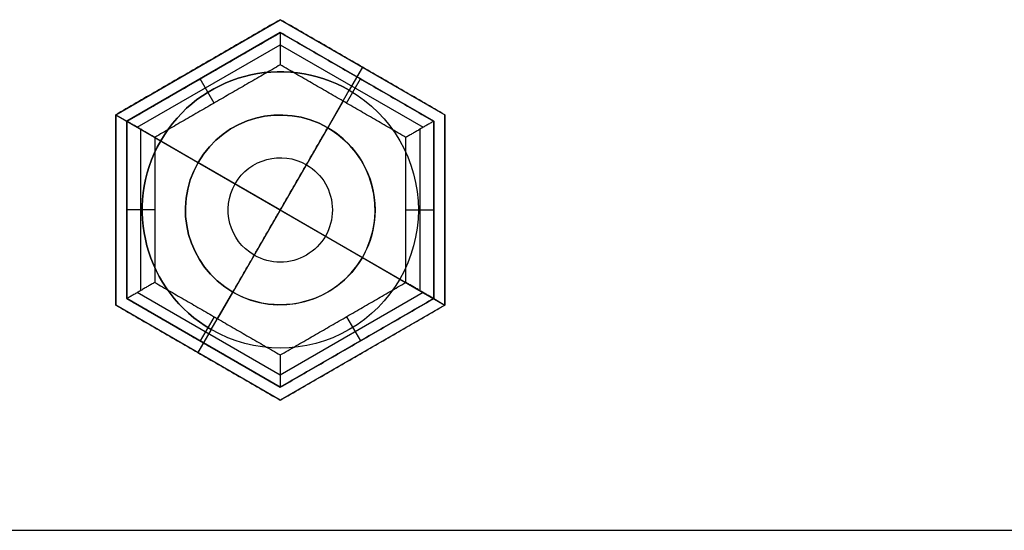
# Model space of a CAD drawing. Header units: millimetres. Extents: x -175 to 175, y -101 to 102.
# Tile 93 of 133: x 65 to 101, y -33 to -15. Entities that reach past the tile are written whole.
import ezdxf

# ---------------------------------------------------------------- set-up
doc = ezdxf.new("R2010")
doc.units = ezdxf.units.MM
doc.layers.add('Livello 01', color=7, linetype='Continuous')

msp = doc.modelspace()

# ---------------------------------------------------------------- linework, layer by layer
at = {"layer": 'Livello 01', "color": 254, "true_color": 0xcad1ee}
for p, q in [((68.737, -18.094, -285), (74.637, -14.687, -285)), ((74.637, -14.687, -285), (80.537, -18.094, -285)), ((69.137, -18.325, -271.5), (74.637, -15.149, -271.5)), ((74.637, -15.149, -284.5), (69.137, -18.325, -284.5)), ((74.637, -15.149, -271.5), (80.137, -18.325, -271.5)), ((80.137, -18.325, -284.5), (74.637, -15.149, -284.5)), ((69.512, -18.541, -258.125), (74.637, -15.582, -258.125)), ((74.637, -15.582, -258.125), (79.762, -18.541, -258.125)), ((71.687, -16.39, -285.5), (71.687, -16.39, -284.5)), ((77.587, -16.39, -285.5), (77.112, -17.213, -285.5)), ((77.587, -16.39, -284.5), (77.387, -16.737, -284.5)), ((77.587, -16.39, -285.5), (77.587, -16.39, -284.5)), ((72.262, -17.675, -257.5), (71.762, -16.809, -258.5)), ((71.887, -16.737, -284.5), (71.887, -16.737, -258.5)), ((71.887, -16.737, -285.5), (71.887, -16.737, -283.5)), ((77.012, -17.675, -257.5), (77.512, -16.809, -258.5)), ((77.387, -16.737, -284.5), (77.387, -16.737, -258.5)), ((77.387, -16.737, -285.5), (77.387, -16.737, -283.5)), ((76.337, -18.556, -277.35), (77.112, -17.213, -277.35)), ((76.887, -17.603, -257.5), (72.387, -25.397, -257.5)), ((68.737, -18.094, -284.5), (69.137, -18.325, -284.5)), ((68.737, -18.094, -285.5), (70.35, -19.025, -285.5)), ((68.737, -24.906, -285), (68.737, -18.094, -285)), ((69.137, -24.675, -271.5), (69.137, -18.325, -271.5)), ((69.137, -18.325, -284.5), (69.137, -24.675, -284.5)), ((80.137, -18.325, -271.5), (80.137, -24.675, -271.5)), ((80.137, -24.675, -284.5), (80.137, -18.325, -284.5)), ((80.537, -18.094, -285), (80.537, -24.906, -285)), ((69.637, -24.387, -258), (69.637, -18.613, -258)), ((76.337, -18.556, -262.35), (76.337, -18.556, -277.35)), ((79.637, -18.613, -258), (79.637, -24.387, -258)), ((70.137, -18.902, -257.5), (79.137, -24.098, -257.5)), ((70.35, -19.025, -277.35), (70.35, -19.025, -285.5)), ((70.35, -19.025, -277.35), (71.692, -19.8, -277.35)), ((71.692, -19.8, -262.35), (71.692, -19.8, -277.35)), ((74.637, -21.5, -260.307), (71.692, -19.8, -262.35)), ((68.737, -21.5, -285.5), (68.737, -21.5, -284.5)), ((69.137, -21.5, -284.5), (69.137, -21.5, -258.5)), ((70.137, -21.5, -257.5), (69.137, -21.5, -258.5)), ((69.137, -21.5, -285.5), (69.137, -21.5, -283.5)), ((74.637, -21.5, -260.307), (77.581, -23.2, -262.35)), ((79.137, -21.5, -257.5), (80.137, -21.5, -258.5)), ((80.137, -21.5, -284.5), (80.137, -21.5, -258.5)), ((80.137, -21.5, -285.5), (80.137, -21.5, -283.5)), ((80.537, -21.5, -285.5), (80.537, -21.5, -284.5)), ((77.581, -23.2, -277.35), (78.924, -23.975, -277.35)), ((77.581, -23.2, -262.35), (77.581, -23.2, -277.35)), ((78.924, -23.975, -285.5), (80.537, -24.906, -285.5)), ((78.924, -23.975, -277.35), (78.924, -23.975, -285.5)), ((74.637, -27.851, -271.5), (69.137, -24.675, -271.5)), ((69.137, -24.675, -284.5), (74.637, -27.851, -284.5)), ((74.637, -27.418, -258.125), (69.512, -24.459, -258.125)), ((72.162, -25.787, -277.35), (72.937, -24.444, -277.35)), ((79.762, -24.459, -258.125), (74.637, -27.418, -258.125)), ((80.137, -24.675, -271.5), (74.637, -27.851, -271.5)), ((74.637, -27.851, -284.5), (80.137, -24.675, -284.5)), ((80.137, -24.675, -284.5), (80.537, -24.906, -284.5)), ((74.637, -28.313, -285), (68.737, -24.906, -285)), ((80.537, -24.906, -285), (74.637, -28.313, -285)), ((72.262, -25.325, -257.5), (71.762, -26.191, -258.5)), ((77.012, -25.325, -257.5), (77.512, -26.191, -258.5)), ((72.162, -25.787, -285.5), (71.687, -26.61, -285.5)), ((71.887, -26.263, -284.5), (71.687, -26.61, -284.5)), ((71.887, -26.263, -284.5), (71.887, -26.263, -258.5)), ((71.887, -26.263, -285.5), (71.887, -26.263, -283.5)), ((77.387, -26.263, -284.5), (77.387, -26.263, -258.5)), ((77.387, -26.263, -285.5), (77.387, -26.263, -283.5)), ((71.687, -26.61, -285.5), (71.687, -26.61, -284.5)), ((77.587, -26.61, -285.5), (77.587, -26.61, -284.5)), ((-144, -32.975, -285.5), (144, -32.975, -285.5)), ((-144, -32.975, -283.5), (144, -32.975, -283.5)), ((42.418, -32.975, 64.5), (144, -32.975, 64.5)), ((42.418, -32.975, 62.5), (144, -32.975, 62.5))]:
    msp.add_line(p, q, dxfattribs=at)
at = {"layer": 'Livello 01', "color": 254, "true_color": 0xcad1ee, "extrusion": (0, 0, -1)}
for centre, radius, start, end in [((-74.637, -21.5, 277.35), 4.95, 300, 120), ((-74.637, -21.5, 281.425), 4.95, 300, 120), ((-74.637, -21.5, 277.35), 4.95, 120, 300), ((-74.637, -21.5, 285.5), 4.95, 120, 300), ((-74.637, -21.5, 281.425), 4.95, 120, 300), ((-74.637, -21.5, 262.35), 3.4, 300, 120), ((-74.637, -21.5, 269.85), 3.4, 300, 120), ((-74.637, -21.5, 269.85), 3.4, 120, 300), ((-74.637, -21.5, 261.431), 1.87, 300, 120), ((-74.637, -21.5, 261.431), 1.87, 120, 300)]:
    msp.add_arc(centre, radius, start, end, dxfattribs=at)
at = {"layer": 'Livello 01', "color": 254, "true_color": 0xcad1ee}
for centre, radius, start, end in [((74.637, -21.5, -285.5), 4.95, 60, 240), ((74.637, -21.5, -277.35), 3.4, 60, 240), ((74.637, -21.5, -262.35), 3.4, 240, 60), ((74.637, -21.5, -277.35), 3.4, 240, 60)]:
    msp.add_arc(centre, radius, start, end, dxfattribs=at)
for points in [[(74.637, -14.687, -285.5), (68.737, -18.094, -285.5)], [(74.637, -14.687, -284.5), (68.737, -18.094, -284.5)], [(80.537, -18.094, -284.5), (74.637, -14.687, -284.5)], [(80.537, -18.094, -285.5), (74.637, -14.687, -285.5)], [(74.637, -14.687, -284.5), (74.637, -14.687, -285.5)], [(74.637, -15.149, -258.5), (69.137, -18.325, -258.5)], [(69.137, -18.325, -284.5), (74.637, -15.149, -284.5)], [(74.637, -15.149, -283.5), (69.137, -18.325, -283.5)], [(74.637, -15.149, -285.5), (69.137, -18.325, -285.5)], [(74.637, -15.149, -284.5), (80.137, -18.325, -284.5)], [(74.637, -15.149, -258.5), (74.637, -15.149, -284.5)], [(80.137, -18.325, -258.5), (74.637, -15.149, -258.5)], [(74.637, -15.149, -258.5), (74.637, -16.304, -257.5)], [(80.137, -18.325, -283.5), (74.637, -15.149, -283.5)], [(74.637, -15.149, -285.5), (74.637, -15.149, -283.5)], [(80.137, -18.325, -285.5), (74.637, -15.149, -285.5)], [(74.637, -16.304, -257.5), (70.137, -18.902, -257.5)], [(79.137, -18.902, -257.5), (74.637, -16.304, -257.5)], [(77.112, -17.213, -277.35), (77.112, -17.213, -285.5)], [(68.737, -18.094, -284.5), (68.737, -18.094, -285.5)], [(68.737, -18.094, -285.5), (68.737, -24.906, -285.5)], [(68.737, -18.094, -284.5), (68.737, -24.906, -284.5)], [(69.137, -18.325, -258.5), (69.137, -18.325, -284.5)], [(69.137, -18.325, -258.5), (69.137, -24.675, -258.5)], [(69.137, -24.675, -284.5), (69.137, -18.325, -284.5)], [(70.137, -18.902, -257.5), (69.137, -18.325, -258.5)], [(69.137, -18.325, -285.5), (69.137, -24.675, -285.5)], [(69.137, -18.325, -283.5), (69.137, -24.675, -283.5)], [(69.137, -18.325, -285.5), (69.137, -18.325, -283.5)], [(80.137, -18.325, -258.5), (79.137, -18.902, -257.5)], [(80.137, -18.325, -258.5), (80.137, -18.325, -284.5)], [(80.137, -24.675, -258.5), (80.137, -18.325, -258.5)], [(80.137, -18.325, -284.5), (80.137, -24.675, -284.5)], [(80.137, -24.675, -285.5), (80.137, -18.325, -285.5)], [(80.137, -24.675, -283.5), (80.137, -18.325, -283.5)], [(80.137, -18.325, -285.5), (80.137, -18.325, -283.5)], [(80.537, -24.906, -285.5), (80.537, -18.094, -285.5)], [(80.537, -18.094, -284.5), (80.537, -18.094, -285.5)], [(80.537, -24.906, -284.5), (80.537, -18.094, -284.5)], [(74.637, -21.5, -260.307), (76.337, -18.556, -262.35)], [(76.337, -18.556, -262.35), (76.337, -18.556, -277.35)], [(70.137, -18.902, -257.5), (70.137, -24.098, -257.5)], [(79.137, -24.098, -257.5), (79.137, -18.902, -257.5)], [(72.937, -24.444, -262.35), (74.637, -21.5, -260.307)], [(70.137, -24.098, -257.5), (69.137, -24.675, -258.5)], [(70.137, -24.098, -257.5), (74.637, -26.696, -257.5)], [(74.637, -26.696, -257.5), (79.137, -24.098, -257.5)], [(80.137, -24.675, -258.5), (79.137, -24.098, -257.5)], [(74.637, -27.851, -284.5), (69.137, -24.675, -284.5)], [(69.137, -24.675, -258.5), (69.137, -24.675, -284.5)], [(69.137, -24.675, -258.5), (74.637, -27.851, -258.5)], [(69.137, -24.675, -285.5), (69.137, -24.675, -283.5)], [(69.137, -24.675, -283.5), (74.637, -27.851, -283.5)], [(69.137, -24.675, -285.5), (74.637, -27.851, -285.5)], [(72.937, -24.444, -277.35), (72.937, -24.444, -262.35)], [(74.637, -27.851, -258.5), (80.137, -24.675, -258.5)], [(80.137, -24.675, -284.5), (74.637, -27.851, -284.5)], [(74.637, -27.851, -283.5), (80.137, -24.675, -283.5)], [(74.637, -27.851, -285.5), (80.137, -24.675, -285.5)], [(80.137, -24.675, -258.5), (80.137, -24.675, -284.5)], [(80.137, -24.675, -283.5), (80.137, -24.675, -285.5)], [(68.737, -24.906, -284.5), (74.637, -28.313, -284.5)], [(68.737, -24.906, -285.5), (74.637, -28.313, -285.5)], [(68.737, -24.906, -284.5), (68.737, -24.906, -285.5)], [(74.637, -28.313, -285.5), (80.537, -24.906, -285.5)], [(74.637, -28.313, -284.5), (80.537, -24.906, -284.5)], [(80.537, -24.906, -284.5), (80.537, -24.906, -285.5)], [(72.162, -25.787, -285.5), (72.162, -25.787, -277.35)], [(74.637, -26.696, -257.5), (74.637, -27.851, -258.5)], [(74.637, -27.851, -284.5), (74.637, -27.851, -258.5)], [(74.637, -27.851, -285.5), (74.637, -27.851, -283.5)], [(74.637, -28.313, -285.5), (74.637, -28.313, -284.5)]]:
    msp.add_open_spline(points, degree=1, dxfattribs=at)

doc.saveas('drawing.dxf')
